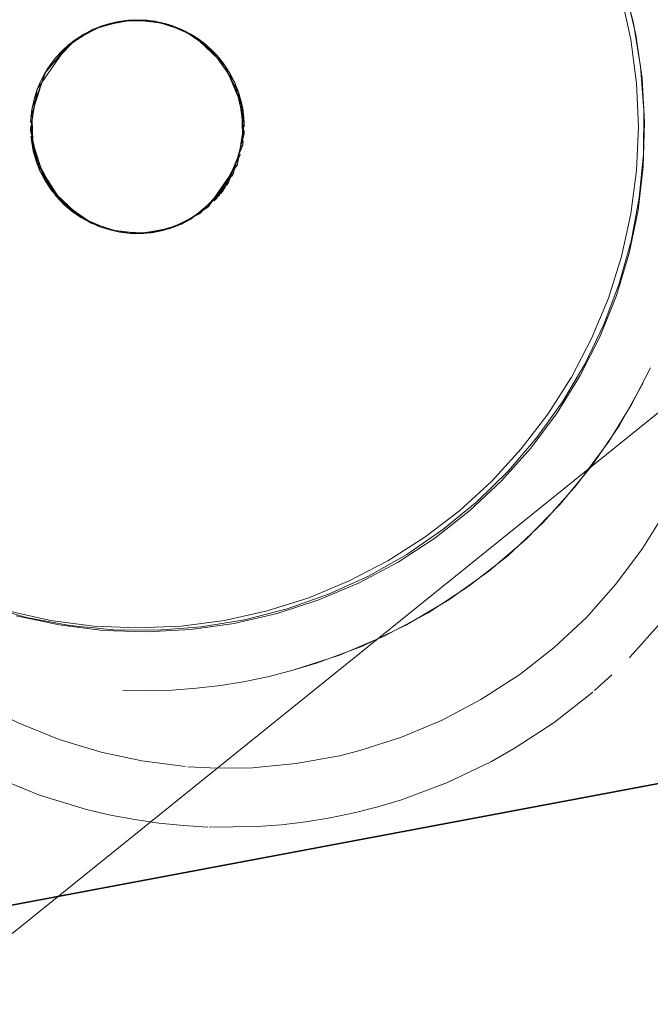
# Model space of a CAD drawing. Extents: x 3503739 to 3504470, y 5375172 to 5375561.
# Tile 35 of 142: x 3504140.6135 to 3504140.7078, y 5375387.3115 to 5375387.4588. Entities that reach past the tile are written whole.
import ezdxf

# ---------------------------------------------------------------- set-up
doc = ezdxf.new("R2010")
doc.units = 0
doc.header["$MEASUREMENT"] = 0
for name, color, linetype in [('_4WP_STADT-DACH', 7, 'Continuous'), ('BHM_WA', 7, 'Continuous'), ('K_FLURSTUECKE', 7, 'Continuous')]:
    doc.layers.add(name, color=color, linetype=linetype)

msp = doc.modelspace()

# ---------------------------------------------------------------- linework, layer by layer
at = {"layer": '_4WP_STADT-DACH', "color": 1, "linetype": 'Continuous', "lineweight": 50}
msp.add_circle((3504140.62381, 5375387.43326), 0.2, dxfattribs=at)
at = {"layer": 'BHM_WA', "color": 254, "linetype": 'Continuous', "lineweight": 9}
for p, q in [((3504140.62431, 5375387.45728), (3504140.6256, 5375387.45781)), ((3504140.62439, 5375387.45731), (3504140.62484, 5375387.4575)), ((3504140.6256, 5375387.45781), (3504140.62693, 5375387.45823)), ((3504140.62578, 5375387.45787), (3504140.62633, 5375387.45804)), ((3504140.62693, 5375387.45823), (3504140.62829, 5375387.45853)), ((3504140.62721, 5375387.45829), (3504140.6278, 5375387.45843)), ((3504140.62829, 5375387.45853), (3504140.62967, 5375387.45872)), ((3504140.62867, 5375387.45858), (3504140.62929, 5375387.45866)), ((3504140.62967, 5375387.45872), (3504140.63107, 5375387.45878)), ((3504140.63017, 5375387.45874), (3504140.63078, 5375387.45876)), ((3504140.63107, 5375387.45878), (3504140.63246, 5375387.45872)), ((3504140.6317, 5375387.45875), (3504140.63227, 5375387.45872)), ((3504140.63246, 5375387.45872), (3504140.63385, 5375387.45853)), ((3504140.63327, 5375387.45861), (3504140.63375, 5375387.45855)), ((3504140.63385, 5375387.45853), (3504140.63521, 5375387.45823)), ((3504140.63521, 5375387.45823), (3504140.63654, 5375387.45781)), ((3504140.63654, 5375387.45781), (3504140.63783, 5375387.45728)), ((3504140.63663, 5375387.45777), (3504140.63708, 5375387.45759)), ((3504140.62189, 5375387.45588), (3504140.62307, 5375387.45663)), ((3504140.62307, 5375387.45663), (3504140.62431, 5375387.45728)), ((3504140.63783, 5375387.45728), (3504140.63907, 5375387.45663)), ((3504140.638, 5375387.45719), (3504140.63851, 5375387.45692)), ((3504140.63907, 5375387.45663), (3504140.64024, 5375387.45588)), ((3504140.63931, 5375387.45648), (3504140.63982, 5375387.45615)), ((3504140.61975, 5375387.45409), (3504140.62078, 5375387.45503)), ((3504140.62022, 5375387.45451), (3504140.62065, 5375387.4549)), ((3504140.62078, 5375387.45503), (3504140.62189, 5375387.45588)), ((3504140.62143, 5375387.45553), (3504140.62182, 5375387.45583)), ((3504140.64024, 5375387.45588), (3504140.64135, 5375387.45503)), ((3504140.64055, 5375387.45565), (3504140.64104, 5375387.45527)), ((3504140.64135, 5375387.45503), (3504140.64238, 5375387.45409)), ((3504140.64172, 5375387.4547), (3504140.64217, 5375387.45428)), ((3504140.61796, 5375387.45195), (3504140.61881, 5375387.45306)), ((3504140.61881, 5375387.45306), (3504140.61975, 5375387.45409)), ((3504140.61915, 5375387.45343), (3504140.61956, 5375387.45388)), ((3504140.64238, 5375387.45409), (3504140.64333, 5375387.45306)), ((3504140.64281, 5375387.45363), (3504140.6432, 5375387.4532)), ((3504140.64333, 5375387.45306), (3504140.64417, 5375387.45195)), ((3504140.61721, 5375387.45078), (3504140.61796, 5375387.45195)), ((3504140.61736, 5375387.45102), (3504140.61769, 5375387.45153)), ((3504140.6182, 5375387.45226), (3504140.61858, 5375387.45275)), ((3504140.64382, 5375387.45241), (3504140.64412, 5375387.45203)), ((3504140.64417, 5375387.45195), (3504140.64492, 5375387.45078)), ((3504140.61657, 5375387.44954), (3504140.61721, 5375387.45078)), ((3504140.61665, 5375387.4497), (3504140.61692, 5375387.45022)), ((3504140.64492, 5375387.45078), (3504140.64557, 5375387.44954)), ((3504140.61603, 5375387.44825), (3504140.61657, 5375387.44954)), ((3504140.61607, 5375387.44833), (3504140.61625, 5375387.44878)), ((3504140.64557, 5375387.44954), (3504140.6461, 5375387.44825)), ((3504140.6456, 5375387.44945), (3504140.64579, 5375387.449)), ((3504140.61561, 5375387.44692), (3504140.61603, 5375387.44825)), ((3504140.6461, 5375387.44825), (3504140.64652, 5375387.44692)), ((3504140.64616, 5375387.44807), (3504140.64633, 5375387.44752)), ((3504140.61531, 5375387.44555), (3504140.61561, 5375387.44692)), ((3504140.64652, 5375387.44692), (3504140.64683, 5375387.44555)), ((3504140.64659, 5375387.44664), (3504140.64672, 5375387.44604)), ((3504140.61513, 5375387.44417), (3504140.61531, 5375387.44555)), ((3504140.61523, 5375387.44498), (3504140.6153, 5375387.44546)), ((3504140.64683, 5375387.44555), (3504140.64701, 5375387.44417)), ((3504140.64688, 5375387.44517), (3504140.64696, 5375387.44456)), ((3504140.64701, 5375387.44417), (3504140.64707, 5375387.44278)), ((3504140.61509, 5375387.4434), (3504140.61512, 5375387.44398)), ((3504140.64703, 5375387.44367), (3504140.64706, 5375387.44306)), ((3504140.70578, 5375387.43624), (3504140.70607, 5375387.44278)), ((3504140.61508, 5375387.44249), (3504140.61511, 5375387.44188)), ((3504140.64702, 5375387.44157), (3504140.64704, 5375387.44215)), ((3504140.61518, 5375387.441), (3504140.61526, 5375387.44038)), ((3504140.61521, 5375387.44069), (3504140.61549, 5375387.43914)), ((3504140.64684, 5375387.44009), (3504140.6469, 5375387.44057)), ((3504140.61542, 5375387.43951), (3504140.61555, 5375387.43891)), ((3504140.61549, 5375387.43914), (3504140.61592, 5375387.43763)), ((3504140.6158, 5375387.43804), (3504140.61598, 5375387.43748)), ((3504140.61592, 5375387.43763), (3504140.61649, 5375387.43617)), ((3504140.64588, 5375387.43677), (3504140.64607, 5375387.43722)), ((3504140.61634, 5375387.43655), (3504140.61653, 5375387.4361)), ((3504140.61649, 5375387.43617), (3504140.61721, 5375387.43478)), ((3504140.64521, 5375387.43533), (3504140.64548, 5375387.43585)), ((3504140.70493, 5375387.42975), (3504140.70578, 5375387.43624)), ((3504140.61721, 5375387.43478), (3504140.61806, 5375387.43346)), ((3504140.64444, 5375387.43402), (3504140.64477, 5375387.43453)), ((3504140.61802, 5375387.43352), (3504140.61832, 5375387.43314)), ((3504140.61806, 5375387.43346), (3504140.61904, 5375387.43223)), ((3504140.64356, 5375387.4328), (3504140.64394, 5375387.43329)), ((3504140.61894, 5375387.43235), (3504140.61933, 5375387.43192)), ((3504140.61904, 5375387.43223), (3504140.62013, 5375387.4311)), ((3504140.61997, 5375387.43127), (3504140.62042, 5375387.43086)), ((3504140.62013, 5375387.4311), (3504140.62133, 5375387.43008)), ((3504140.64149, 5375387.43065), (3504140.64192, 5375387.43104)), ((3504140.64257, 5375387.43167), (3504140.64299, 5375387.43212)), ((3504140.62109, 5375387.43028), (3504140.62158, 5375387.42991)), ((3504140.62133, 5375387.43008), (3504140.62262, 5375387.42919)), ((3504140.64032, 5375387.42973), (3504140.64071, 5375387.43002)), ((3504140.70351, 5375387.42336), (3504140.70493, 5375387.42975)), ((3504140.62231, 5375387.4294), (3504140.62283, 5375387.42907)), ((3504140.62262, 5375387.42919), (3504140.62399, 5375387.42843)), ((3504140.62363, 5375387.42863), (3504140.62414, 5375387.42836)), ((3504140.62399, 5375387.42843), (3504140.62543, 5375387.4278)), ((3504140.62506, 5375387.42796), (3504140.62551, 5375387.42778)), ((3504140.63621, 5375387.42762), (3504140.63767, 5375387.4282)), ((3504140.63729, 5375387.42805), (3504140.63774, 5375387.42824)), ((3504140.63767, 5375387.4282), (3504140.63907, 5375387.42892)), ((3504140.62543, 5375387.4278), (3504140.62693, 5375387.42732)), ((3504140.62693, 5375387.42732), (3504140.62846, 5375387.42699)), ((3504140.62838, 5375387.42701), (3504140.62887, 5375387.42694)), ((3504140.62846, 5375387.42699), (3504140.63002, 5375387.42681)), ((3504140.62986, 5375387.42683), (3504140.63044, 5375387.4268)), ((3504140.63002, 5375387.42681), (3504140.63159, 5375387.42678)), ((3504140.63135, 5375387.42679), (3504140.63196, 5375387.42682)), ((3504140.63159, 5375387.42678), (3504140.63316, 5375387.42691)), ((3504140.63285, 5375387.42689), (3504140.63346, 5375387.42697)), ((3504140.63316, 5375387.42691), (3504140.6347, 5375387.42719)), ((3504140.63433, 5375387.42713), (3504140.63493, 5375387.42726)), ((3504140.6347, 5375387.42719), (3504140.63621, 5375387.42762)), ((3504140.63581, 5375387.42751), (3504140.63636, 5375387.42768)), ((3504140.70155, 5375387.41712), (3504140.70351, 5375387.42336)), ((3504140.69904, 5375387.41108), (3504140.70155, 5375387.41712)), ((3504140.69602, 5375387.40528), (3504140.69904, 5375387.41108)), ((3504140.6925, 5375387.39976), (3504140.69602, 5375387.40528)), ((3504140.68852, 5375387.39457), (3504140.6925, 5375387.39976)), ((3504140.6841, 5375387.38974), (3504140.68852, 5375387.39457)), ((3504140.67928, 5375387.38532), (3504140.6841, 5375387.38974)), ((3504140.67409, 5375387.38134), (3504140.67928, 5375387.38532)), ((3504140.66857, 5375387.37782), (3504140.67409, 5375387.38134)), ((3504140.66276, 5375387.3748), (3504140.66857, 5375387.37782)), ((3504140.65672, 5375387.3723), (3504140.66276, 5375387.3748)), ((3504140.65048, 5375387.37033), (3504140.65672, 5375387.3723)), ((3504140.61166, 5375387.37033), (3504140.61804, 5375387.36891)), ((3504140.64409, 5375387.36891), (3504140.65048, 5375387.37033)), ((3504140.61804, 5375387.36891), (3504140.62453, 5375387.36806)), ((3504140.62453, 5375387.36806), (3504140.63107, 5375387.36778)), ((3504140.63107, 5375387.36778), (3504140.6376, 5375387.36806)), ((3504140.6376, 5375387.36806), (3504140.64409, 5375387.36891)), ((3504140.7047, 5375387.36332), (3504140.70482, 5375387.36347)), ((3504140.69949, 5375387.35842), (3504140.70208, 5375387.36074)), ((3504140.66132, 5375387.34866), (3504140.66434, 5375387.34943))]:
    msp.add_line(p, q, dxfattribs=at)
at = {"layer": 'BHM_WA', "color": 252, "linetype": 'Continuous', "lineweight": 9}
msp.add_polyline3d([(3504133.9712, 5375386.79941, 0), (3504140.26371, 5375387.04114, 0), (3504140.51543, 5375386.80059, 0), (3504136.84791, 5375384.05021, 0), (3504141.91526, 5375387.11373, 0), (3504149.14752, 5375389.15974, 0), (3504149.2157, 5375393.07307, 0), (3504140.95136, 5375392.42416, 0), (3504140.87448, 5375387.53331, 0), (3504140.95136, 5375392.42416, 0), (3504133.9712, 5375386.79941, 0), (3504140.26371, 5375387.04114, 0), (3504140.87448, 5375387.53331, 0), (3504141.45151, 5375387.48494, 0), (3504149.2157, 5375393.07307, 0), (3504140.95136, 5375392.42416, 0), (3504140.94582, 5375392.42962, 0), (3504133.96051, 5375386.80072, 0)], dxfattribs=at)
at = {"layer": 'BHM_WA', "color": 254, "linetype": 'Continuous', "lineweight": 9}
for points in [[(3504140.60815, 5375387.37112, 0), (3504140.61448, 5375387.36935, 0), (3504140.62094, 5375387.36814, 0), (3504140.62748, 5375387.3675, 0), (3504140.63406, 5375387.36743, 0), (3504140.64061, 5375387.36794, 0), (3504140.64709, 5375387.36901, 0), (3504140.65346, 5375387.37064, 0), (3504140.65966, 5375387.37283, 0), (3504140.66565, 5375387.37554, 0), (3504140.67137, 5375387.37877, 0), (3504140.6768, 5375387.38248, 0), (3504140.68188, 5375387.38666, 0), (3504140.68658, 5375387.39126, 0), (3504140.69085, 5375387.39625, 0), (3504140.69468, 5375387.40159, 0), (3504140.69802, 5375387.40725, 0), (3504140.70087, 5375387.41318, 0), (3504140.70318, 5375387.41933, 0), (3504140.70495, 5375387.42566, 0), (3504140.70615, 5375387.43212, 0), (3504140.7068, 5375387.43867, 0), (3504140.70687, 5375387.44524, 0), (3504140.70636, 5375387.45179, 0), (3504140.70529, 5375387.45828, 0), (3504140.70365, 5375387.46465, 0)], [(3504140.60815, 5375387.37112, 0), (3504140.61448, 5375387.36935, 0), (3504140.62094, 5375387.36814, 0), (3504140.62748, 5375387.3675, 0), (3504140.63406, 5375387.36743, 0), (3504140.64061, 5375387.36794, 0), (3504140.64709, 5375387.36901, 0), (3504140.65346, 5375387.37064, 0), (3504140.65966, 5375387.37283, 0), (3504140.66565, 5375387.37554, 0), (3504140.67137, 5375387.37877, 0), (3504140.6768, 5375387.38248, 0), (3504140.68188, 5375387.38666, 0), (3504140.68658, 5375387.39126, 0), (3504140.69085, 5375387.39625, 0), (3504140.69468, 5375387.40159, 0), (3504140.69802, 5375387.40725, 0), (3504140.70087, 5375387.41318, 0), (3504140.70318, 5375387.41933, 0), (3504140.70495, 5375387.42566, 0), (3504140.70615, 5375387.43212, 0), (3504140.7068, 5375387.43867, 0), (3504140.70687, 5375387.44524, 0), (3504140.70636, 5375387.45179, 0), (3504140.70529, 5375387.45828, 0), (3504140.70365, 5375387.46465, 0)], [(3504140.61166, 5375387.37033, 0), (3504140.61804, 5375387.36891, 0), (3504140.62453, 5375387.36806, 0), (3504140.63107, 5375387.36778, 0), (3504140.6376, 5375387.36806, 0), (3504140.64409, 5375387.36891, 0), (3504140.65048, 5375387.37033, 0), (3504140.65672, 5375387.3723, 0), (3504140.66276, 5375387.3748, 0), (3504140.66857, 5375387.37782, 0), (3504140.67409, 5375387.38134, 0), (3504140.67928, 5375387.38532, 0), (3504140.6841, 5375387.38974, 0), (3504140.68852, 5375387.39457, 0), (3504140.6925, 5375387.39976, 0), (3504140.69602, 5375387.40528, 0), (3504140.69904, 5375387.41108, 0), (3504140.70155, 5375387.41712, 0), (3504140.70351, 5375387.42336, 0), (3504140.70493, 5375387.42975, 0), (3504140.70578, 5375387.43624, 0), (3504140.70607, 5375387.44278, 0), (3504140.70578, 5375387.44931, 0), (3504140.70607, 5375387.44278, 0), (3504140.70578, 5375387.44931, 0), (3504140.70493, 5375387.4558, 0), (3504140.70351, 5375387.46219, 0)], [(3504140.61166, 5375387.37033, 0), (3504140.61804, 5375387.36891, 0), (3504140.62453, 5375387.36806, 0), (3504140.63107, 5375387.36778, 0), (3504140.6376, 5375387.36806, 0), (3504140.64409, 5375387.36891, 0), (3504140.65048, 5375387.37033, 0), (3504140.65672, 5375387.3723, 0), (3504140.66276, 5375387.3748, 0), (3504140.66857, 5375387.37782, 0), (3504140.67409, 5375387.38134, 0), (3504140.67928, 5375387.38532, 0), (3504140.6841, 5375387.38974, 0), (3504140.68852, 5375387.39457, 0), (3504140.6925, 5375387.39976, 0), (3504140.69602, 5375387.40528, 0), (3504140.69904, 5375387.41108, 0), (3504140.70155, 5375387.41712, 0), (3504140.70351, 5375387.42336, 0), (3504140.70493, 5375387.42975, 0), (3504140.70578, 5375387.43624, 0), (3504140.70607, 5375387.44278, 0), (3504140.70578, 5375387.44931, 0), (3504140.70493, 5375387.4558, 0), (3504140.70351, 5375387.46219, 0)], [(3504140.61166, 5375387.37033, 0), (3504140.61804, 5375387.36891, 0), (3504140.62453, 5375387.36806, 0), (3504140.63107, 5375387.36778, 0), (3504140.6376, 5375387.36806, 0), (3504140.64409, 5375387.36891, 0), (3504140.65048, 5375387.37033, 0), (3504140.65672, 5375387.3723, 0), (3504140.66276, 5375387.3748, 0), (3504140.66857, 5375387.37782, 0), (3504140.67409, 5375387.38134, 0), (3504140.67928, 5375387.38532, 0), (3504140.6841, 5375387.38974, 0), (3504140.68852, 5375387.39457, 0), (3504140.6925, 5375387.39976, 0), (3504140.69602, 5375387.40528, 0), (3504140.69904, 5375387.41108, 0), (3504140.70155, 5375387.41712, 0), (3504140.70351, 5375387.42336, 0), (3504140.70493, 5375387.42975, 0), (3504140.70578, 5375387.43624, 0), (3504140.70607, 5375387.44278, 0), (3504140.70578, 5375387.44931, 0), (3504140.70493, 5375387.4558, 0), (3504140.70351, 5375387.46219, 0)], [(3504140.61293, 5375387.36959, 0), (3504140.61613, 5375387.36883, 0), (3504140.61937, 5375387.36822, 0), (3504140.62263, 5375387.36774, 0), (3504140.6259, 5375387.36741, 0), (3504140.62919, 5375387.36723, 0), (3504140.63248, 5375387.36719, 0), (3504140.63577, 5375387.36729, 0), (3504140.63905, 5375387.36753, 0), (3504140.64232, 5375387.36792, 0), (3504140.64556, 5375387.36845, 0), (3504140.64878, 5375387.36912, 0), (3504140.65197, 5375387.36993, 0), (3504140.65512, 5375387.37088, 0), (3504140.65822, 5375387.37197, 0), (3504140.66127, 5375387.37319, 0), (3504140.66427, 5375387.37454, 0), (3504140.6672, 5375387.37603, 0), (3504140.67007, 5375387.37764, 0), (3504140.67286, 5375387.37937, 0), (3504140.67557, 5375387.38123, 0), (3504140.6782, 5375387.3832, 0), (3504140.68075, 5375387.38529, 0), (3504140.68319, 5375387.38748, 0), (3504140.68554, 5375387.38979, 0), (3504140.68779, 5375387.39219, 0), (3504140.68993, 5375387.39468, 0), (3504140.69196, 5375387.39727, 0), (3504140.69387, 5375387.39995, 0), (3504140.69567, 5375387.4027, 0), (3504140.69734, 5375387.40554, 0), (3504140.69888, 5375387.40844, 0), (3504140.7003, 5375387.41141, 0), (3504140.70159, 5375387.41444, 0), (3504140.70275, 5375387.41752, 0), (3504140.70377, 5375387.42065, 0), (3504140.70465, 5375387.42383, 0), (3504140.706, 5375387.43027, 0), (3504140.70677, 5375387.43682, 0), (3504140.70698, 5375387.4434, 0), (3504140.70661, 5375387.44999, 0), (3504140.70568, 5375387.45652, 0), (3504140.70417, 5375387.46294, 0)], [(3504140.70351, 5375387.46219, 0), (3504140.70493, 5375387.4558, 0), (3504140.70578, 5375387.44931, 0), (3504140.70493, 5375387.4558, 0), (3504140.70351, 5375387.46219, 0)], [(3504140.70535, 5375387.45793, 0), (3504140.70529, 5375387.45828, 0), (3504140.70501, 5375387.45934, 0)], [(3504140.61507, 5375387.44278, 0), (3504140.61513, 5375387.44138, 0), (3504140.61531, 5375387.44, 0), (3504140.61561, 5375387.43864, 0), (3504140.61603, 5375387.4373, 0), (3504140.61657, 5375387.43601, 0), (3504140.61721, 5375387.43478, 0), (3504140.61796, 5375387.4336, 0), (3504140.61881, 5375387.43249, 0), (3504140.61975, 5375387.43146, 0), (3504140.62078, 5375387.43052, 0), (3504140.62189, 5375387.42967, 0), (3504140.62307, 5375387.42892, 0), (3504140.62431, 5375387.42828, 0), (3504140.6256, 5375387.42774, 0), (3504140.62693, 5375387.42732, 0), (3504140.62829, 5375387.42702, 0), (3504140.62967, 5375387.42684, 0), (3504140.63107, 5375387.42678, 0), (3504140.63246, 5375387.42684, 0), (3504140.63385, 5375387.42702, 0), (3504140.63521, 5375387.42732, 0), (3504140.63654, 5375387.42774, 0), (3504140.63783, 5375387.42828, 0), (3504140.63907, 5375387.42892, 0), (3504140.64024, 5375387.42967, 0), (3504140.64135, 5375387.43052, 0), (3504140.64238, 5375387.43146, 0), (3504140.64333, 5375387.43249, 0), (3504140.64417, 5375387.4336, 0), (3504140.64492, 5375387.43478, 0), (3504140.64557, 5375387.43601, 0), (3504140.6461, 5375387.4373, 0), (3504140.64652, 5375387.43864, 0), (3504140.64683, 5375387.44, 0), (3504140.64701, 5375387.44138, 0), (3504140.64707, 5375387.44278, 0), (3504140.64701, 5375387.44417, 0), (3504140.64683, 5375387.44555, 0), (3504140.64652, 5375387.44692, 0), (3504140.6461, 5375387.44825, 0), (3504140.64557, 5375387.44954, 0), (3504140.64492, 5375387.45078, 0), (3504140.64417, 5375387.45195, 0), (3504140.64333, 5375387.45306, 0), (3504140.64238, 5375387.45409, 0), (3504140.64135, 5375387.45503, 0), (3504140.64024, 5375387.45588, 0), (3504140.63907, 5375387.45663, 0), (3504140.63783, 5375387.45728, 0), (3504140.63654, 5375387.45781, 0), (3504140.63521, 5375387.45823, 0), (3504140.63385, 5375387.45853, 0), (3504140.63246, 5375387.45872, 0), (3504140.63107, 5375387.45878, 0), (3504140.62967, 5375387.45872, 0), (3504140.62829, 5375387.45853, 0), (3504140.62693, 5375387.45823, 0), (3504140.6256, 5375387.45781, 0), (3504140.62431, 5375387.45728, 0), (3504140.62307, 5375387.45663, 0), (3504140.62189, 5375387.45588, 0), (3504140.62078, 5375387.45503, 0), (3504140.61975, 5375387.45409, 0), (3504140.61881, 5375387.45306, 0), (3504140.61796, 5375387.45195, 0), (3504140.61721, 5375387.45078, 0), (3504140.61657, 5375387.44954, 0), (3504140.61603, 5375387.44825, 0), (3504140.61561, 5375387.44692, 0), (3504140.61531, 5375387.44555, 0), (3504140.61513, 5375387.44417, 0), (3504140.61507, 5375387.44278, 0), (3504140.61513, 5375387.44417, 0), (3504140.61531, 5375387.44555, 0), (3504140.61561, 5375387.44692, 0), (3504140.61603, 5375387.44825, 0), (3504140.61657, 5375387.44954, 0), (3504140.61721, 5375387.45078, 0), (3504140.61796, 5375387.45195, 0), (3504140.61881, 5375387.45306, 0), (3504140.61975, 5375387.45409, 0), (3504140.62078, 5375387.45503, 0), (3504140.62189, 5375387.45588, 0), (3504140.62307, 5375387.45663, 0), (3504140.62431, 5375387.45728, 0), (3504140.6256, 5375387.45781, 0), (3504140.62693, 5375387.45823, 0), (3504140.62829, 5375387.45853, 0), (3504140.62967, 5375387.45872, 0), (3504140.63107, 5375387.45878, 0), (3504140.63246, 5375387.45872, 0), (3504140.63385, 5375387.45853, 0), (3504140.63521, 5375387.45823, 0), (3504140.63654, 5375387.45781, 0), (3504140.63783, 5375387.45728, 0), (3504140.63907, 5375387.45663, 0), (3504140.64024, 5375387.45588, 0), (3504140.64135, 5375387.45503, 0), (3504140.64238, 5375387.45409, 0), (3504140.64333, 5375387.45306, 0), (3504140.64417, 5375387.45195, 0), (3504140.64492, 5375387.45078, 0), (3504140.64557, 5375387.44954, 0), (3504140.6461, 5375387.44825, 0), (3504140.64652, 5375387.44692, 0), (3504140.64683, 5375387.44555, 0), (3504140.64701, 5375387.44417, 0), (3504140.64707, 5375387.44278, 0), (3504140.64701, 5375387.44138, 0), (3504140.64683, 5375387.44, 0), (3504140.64652, 5375387.43864, 0), (3504140.6461, 5375387.4373, 0), (3504140.64557, 5375387.43601, 0), (3504140.64492, 5375387.43478, 0), (3504140.64417, 5375387.4336, 0), (3504140.64333, 5375387.43249, 0), (3504140.64238, 5375387.43146, 0), (3504140.64135, 5375387.43052, 0), (3504140.64024, 5375387.42967, 0), (3504140.63907, 5375387.42892, 0), (3504140.63783, 5375387.42828, 0), (3504140.63654, 5375387.42774, 0), (3504140.63521, 5375387.42732, 0), (3504140.63385, 5375387.42702, 0), (3504140.63246, 5375387.42684, 0), (3504140.63107, 5375387.42678, 0), (3504140.62967, 5375387.42684, 0), (3504140.62829, 5375387.42702, 0), (3504140.62693, 5375387.42732, 0), (3504140.6256, 5375387.42774, 0), (3504140.62431, 5375387.42828, 0), (3504140.62307, 5375387.42892, 0), (3504140.62189, 5375387.42967, 0), (3504140.62078, 5375387.43052, 0), (3504140.61975, 5375387.43146, 0), (3504140.61881, 5375387.43249, 0), (3504140.61796, 5375387.4336, 0), (3504140.61721, 5375387.43478, 0), (3504140.61657, 5375387.43601, 0), (3504140.61603, 5375387.4373, 0), (3504140.61561, 5375387.43864, 0), (3504140.61531, 5375387.44, 0), (3504140.61513, 5375387.44138, 0), (3504140.61507, 5375387.44278, 0), (3504140.61513, 5375387.44138, 0), (3504140.61531, 5375387.44, 0), (3504140.61561, 5375387.43864, 0), (3504140.61603, 5375387.4373, 0), (3504140.61657, 5375387.43601, 0), (3504140.61721, 5375387.43478, 0), (3504140.61796, 5375387.4336, 0), (3504140.61881, 5375387.43249, 0), (3504140.61975, 5375387.43146, 0), (3504140.62078, 5375387.43052, 0), (3504140.62189, 5375387.42967, 0), (3504140.62307, 5375387.42892, 0), (3504140.62431, 5375387.42828, 0), (3504140.6256, 5375387.42774, 0), (3504140.62693, 5375387.42732, 0), (3504140.62829, 5375387.42702, 0), (3504140.62967, 5375387.42684, 0), (3504140.63107, 5375387.42678, 0), (3504140.63246, 5375387.42684, 0), (3504140.63385, 5375387.42702, 0), (3504140.63521, 5375387.42732, 0), (3504140.63654, 5375387.42774, 0), (3504140.63783, 5375387.42828, 0), (3504140.63907, 5375387.42892, 0), (3504140.64024, 5375387.42967, 0), (3504140.64135, 5375387.43052, 0), (3504140.64238, 5375387.43146, 0), (3504140.64333, 5375387.43249, 0), (3504140.64417, 5375387.4336, 0), (3504140.64492, 5375387.43478, 0), (3504140.64557, 5375387.43601, 0), (3504140.6461, 5375387.4373, 0), (3504140.64652, 5375387.43864, 0), (3504140.64683, 5375387.44, 0), (3504140.64701, 5375387.44138, 0), (3504140.64707, 5375387.44278, 0), (3504140.64701, 5375387.44138, 0), (3504140.64707, 5375387.44278, 0), (3504140.64701, 5375387.44417, 0), (3504140.64683, 5375387.44555, 0), (3504140.64652, 5375387.44692, 0), (3504140.6461, 5375387.44825, 0), (3504140.64557, 5375387.44954, 0), (3504140.64492, 5375387.45078, 0), (3504140.64417, 5375387.45195, 0), (3504140.64333, 5375387.45306, 0), (3504140.64238, 5375387.45409, 0), (3504140.64135, 5375387.45503, 0), (3504140.64024, 5375387.45588, 0), (3504140.63907, 5375387.45663, 0), (3504140.63783, 5375387.45728, 0), (3504140.63654, 5375387.45781, 0), (3504140.63521, 5375387.45823, 0), (3504140.63385, 5375387.45853, 0), (3504140.63246, 5375387.45872, 0), (3504140.63107, 5375387.45878, 0), (3504140.62967, 5375387.45872, 0), (3504140.62829, 5375387.45853, 0), (3504140.62693, 5375387.45823, 0), (3504140.6256, 5375387.45781, 0), (3504140.62431, 5375387.45728, 0), (3504140.62307, 5375387.45663, 0), (3504140.62189, 5375387.45588, 0), (3504140.62078, 5375387.45503, 0), (3504140.61975, 5375387.45409, 0), (3504140.61881, 5375387.45306, 0), (3504140.61796, 5375387.45195, 0), (3504140.61721, 5375387.45078, 0), (3504140.61657, 5375387.44954, 0), (3504140.61603, 5375387.44825, 0), (3504140.61561, 5375387.44692, 0), (3504140.61531, 5375387.44555, 0), (3504140.61513, 5375387.44417, 0), (3504140.61507, 5375387.44278, 0), (3504140.61513, 5375387.44138, 0), (3504140.61531, 5375387.44, 0), (3504140.61561, 5375387.43864, 0), (3504140.61603, 5375387.4373, 0), (3504140.61657, 5375387.43601, 0), (3504140.61721, 5375387.43478, 0), (3504140.61796, 5375387.4336, 0), (3504140.61881, 5375387.43249, 0), (3504140.61975, 5375387.43146, 0), (3504140.62078, 5375387.43052, 0), (3504140.62189, 5375387.42967, 0), (3504140.62307, 5375387.42892, 0), (3504140.62431, 5375387.42828, 0), (3504140.6256, 5375387.42774, 0), (3504140.62693, 5375387.42732, 0), (3504140.62829, 5375387.42702, 0), (3504140.62967, 5375387.42684, 0), (3504140.63107, 5375387.42678, 0), (3504140.63246, 5375387.42684, 0), (3504140.63385, 5375387.42702, 0), (3504140.63521, 5375387.42732, 0), (3504140.63654, 5375387.42774, 0), (3504140.63783, 5375387.42828, 0), (3504140.63907, 5375387.42892, 0), (3504140.64024, 5375387.42967, 0), (3504140.64135, 5375387.43052, 0), (3504140.64238, 5375387.43146, 0), (3504140.64333, 5375387.43249, 0), (3504140.64417, 5375387.4336, 0), (3504140.64492, 5375387.43478, 0), (3504140.64557, 5375387.43601, 0), (3504140.6461, 5375387.4373, 0), (3504140.64652, 5375387.43864, 0), (3504140.64683, 5375387.44, 0), (3504140.64701, 5375387.44138, 0), (3504140.64683, 5375387.44, 0), (3504140.64652, 5375387.43864, 0), (3504140.6461, 5375387.4373, 0), (3504140.64557, 5375387.43601, 0), (3504140.64492, 5375387.43478, 0), (3504140.64417, 5375387.4336, 0), (3504140.64333, 5375387.43249, 0), (3504140.64238, 5375387.43146, 0), (3504140.64135, 5375387.43052, 0), (3504140.64024, 5375387.42967, 0), (3504140.63907, 5375387.42892, 0), (3504140.63783, 5375387.42828, 0), (3504140.63654, 5375387.42774, 0), (3504140.63521, 5375387.42732, 0), (3504140.63385, 5375387.42702, 0), (3504140.63246, 5375387.42684, 0), (3504140.63107, 5375387.42678, 0), (3504140.62967, 5375387.42684, 0), (3504140.62829, 5375387.42702, 0), (3504140.62693, 5375387.42732, 0), (3504140.6256, 5375387.42774, 0), (3504140.62431, 5375387.42828, 0), (3504140.62307, 5375387.42892, 0), (3504140.62189, 5375387.42967, 0), (3504140.62078, 5375387.43052, 0), (3504140.61975, 5375387.43146, 0), (3504140.61881, 5375387.43249, 0), (3504140.61796, 5375387.4336, 0), (3504140.61721, 5375387.43478, 0), (3504140.61657, 5375387.43601, 0), (3504140.61603, 5375387.4373, 0), (3504140.61561, 5375387.43864, 0), (3504140.61531, 5375387.44, 0), (3504140.61513, 5375387.44138, 0), (3504140.61507, 5375387.44278, 0), (3504140.61513, 5375387.44417, 0), (3504140.61507, 5375387.44278, 0)], [(3504140.61508, 5375387.44225, 0), (3504140.61521, 5375387.44069, 0), (3504140.61549, 5375387.43914, 0), (3504140.61592, 5375387.43763, 0), (3504140.61649, 5375387.43617, 0), (3504140.61721, 5375387.43478, 0), (3504140.61806, 5375387.43346, 0), (3504140.61904, 5375387.43223, 0), (3504140.62013, 5375387.4311, 0), (3504140.62133, 5375387.43008, 0), (3504140.62262, 5375387.42919, 0), (3504140.62399, 5375387.42843, 0), (3504140.62543, 5375387.4278, 0), (3504140.62693, 5375387.42732, 0), (3504140.62846, 5375387.42699, 0), (3504140.63002, 5375387.42681, 0), (3504140.63159, 5375387.42678, 0), (3504140.63316, 5375387.42691, 0), (3504140.6347, 5375387.42719, 0), (3504140.63621, 5375387.42762, 0), (3504140.63767, 5375387.4282, 0), (3504140.63907, 5375387.42892, 0), (3504140.64039, 5375387.42977, 0), (3504140.64162, 5375387.43075, 0), (3504140.64275, 5375387.43184, 0), (3504140.64376, 5375387.43304, 0), (3504140.64465, 5375387.43433, 0), (3504140.64542, 5375387.4357, 0), (3504140.64604, 5375387.43714, 0), (3504140.64652, 5375387.43864, 0), (3504140.64685, 5375387.44017, 0), (3504140.64703, 5375387.44173, 0), (3504140.64706, 5375387.4433, 0), (3504140.64693, 5375387.44486, 0), (3504140.64665, 5375387.44641, 0), (3504140.64622, 5375387.44792, 0), (3504140.64564, 5375387.44938, 0), (3504140.64492, 5375387.45078, 0), (3504140.64407, 5375387.4521, 0), (3504140.6431, 5375387.45332, 0), (3504140.642, 5375387.45445, 0), (3504140.64081, 5375387.45547, 0), (3504140.63952, 5375387.45636, 0), (3504140.63814, 5375387.45713, 0), (3504140.6367, 5375387.45775, 0), (3504140.63521, 5375387.45823, 0), (3504140.63367, 5375387.45856, 0), (3504140.63211, 5375387.45874, 0), (3504140.63054, 5375387.45877, 0), (3504140.62898, 5375387.45864, 0), (3504140.62744, 5375387.45836, 0), (3504140.62592, 5375387.45793, 0), (3504140.62446, 5375387.45735, 0), (3504140.62307, 5375387.45663, 0), (3504140.62175, 5375387.45578, 0), (3504140.62052, 5375387.4548, 0), (3504140.61939, 5375387.45371, 0), (3504140.61837, 5375387.45252, 0), (3504140.61748, 5375387.45123, 0), (3504140.61672, 5375387.44985, 0), (3504140.61609, 5375387.44841, 0), (3504140.61561, 5375387.44692, 0), (3504140.61528, 5375387.44538, 0), (3504140.6151, 5375387.44382, 0), (3504140.61508, 5375387.44225, 0), (3504140.61521, 5375387.44069, 0), (3504140.61549, 5375387.43914, 0), (3504140.61592, 5375387.43763, 0), (3504140.61649, 5375387.43617, 0), (3504140.61721, 5375387.43478, 0), (3504140.61806, 5375387.43346, 0), (3504140.61904, 5375387.43223, 0), (3504140.62013, 5375387.4311, 0), (3504140.62133, 5375387.43008, 0), (3504140.62262, 5375387.42919, 0), (3504140.62399, 5375387.42843, 0), (3504140.62543, 5375387.4278, 0), (3504140.62693, 5375387.42732, 0), (3504140.62846, 5375387.42699, 0), (3504140.63002, 5375387.42681, 0), (3504140.63159, 5375387.42678, 0), (3504140.63316, 5375387.42691, 0), (3504140.6347, 5375387.42719, 0), (3504140.63621, 5375387.42762, 0), (3504140.63767, 5375387.4282, 0), (3504140.63907, 5375387.42892, 0), (3504140.64039, 5375387.42977, 0), (3504140.64162, 5375387.43075, 0), (3504140.64275, 5375387.43184, 0), (3504140.64376, 5375387.43304, 0), (3504140.64465, 5375387.43433, 0), (3504140.64542, 5375387.4357, 0), (3504140.64604, 5375387.43714, 0), (3504140.64652, 5375387.43864, 0), (3504140.64685, 5375387.44017, 0), (3504140.64703, 5375387.44173, 0), (3504140.64706, 5375387.4433, 0), (3504140.64693, 5375387.44486, 0), (3504140.64665, 5375387.44641, 0), (3504140.64622, 5375387.44792, 0), (3504140.64564, 5375387.44938, 0), (3504140.64492, 5375387.45078, 0), (3504140.64407, 5375387.4521, 0), (3504140.6431, 5375387.45332, 0), (3504140.642, 5375387.45445, 0), (3504140.64081, 5375387.45547, 0), (3504140.63952, 5375387.45636, 0), (3504140.63814, 5375387.45713, 0), (3504140.6367, 5375387.45775, 0), (3504140.63521, 5375387.45823, 0), (3504140.63367, 5375387.45856, 0), (3504140.63211, 5375387.45874, 0), (3504140.63054, 5375387.45877, 0), (3504140.62898, 5375387.45864, 0), (3504140.62744, 5375387.45836, 0), (3504140.62592, 5375387.45793, 0), (3504140.62446, 5375387.45735, 0), (3504140.62307, 5375387.45663, 0), (3504140.62175, 5375387.45578, 0), (3504140.62052, 5375387.4548, 0), (3504140.61939, 5375387.45371, 0), (3504140.61837, 5375387.45252, 0), (3504140.61748, 5375387.45123, 0), (3504140.61672, 5375387.44985, 0), (3504140.61609, 5375387.44841, 0), (3504140.61561, 5375387.44692, 0), (3504140.61528, 5375387.44538, 0), (3504140.6151, 5375387.44382, 0), (3504140.61508, 5375387.44225, 0), (3504140.6151, 5375387.44382, 0), (3504140.61528, 5375387.44538, 0), (3504140.61561, 5375387.44692, 0), (3504140.61609, 5375387.44841, 0), (3504140.61672, 5375387.44985, 0), (3504140.61748, 5375387.45123, 0), (3504140.61837, 5375387.45252, 0), (3504140.61939, 5375387.45371, 0), (3504140.62052, 5375387.4548, 0), (3504140.62175, 5375387.45578, 0), (3504140.62307, 5375387.45663, 0), (3504140.62446, 5375387.45735, 0), (3504140.62592, 5375387.45793, 0), (3504140.62744, 5375387.45836, 0), (3504140.62898, 5375387.45864, 0), (3504140.63054, 5375387.45877, 0), (3504140.63211, 5375387.45874, 0), (3504140.63367, 5375387.45856, 0), (3504140.63521, 5375387.45823, 0), (3504140.6367, 5375387.45775, 0), (3504140.63814, 5375387.45713, 0), (3504140.63952, 5375387.45636, 0), (3504140.64081, 5375387.45547, 0), (3504140.642, 5375387.45445, 0), (3504140.6431, 5375387.45332, 0), (3504140.64407, 5375387.4521, 0), (3504140.64492, 5375387.45078, 0), (3504140.64564, 5375387.44938, 0), (3504140.64622, 5375387.44792, 0), (3504140.64665, 5375387.44641, 0), (3504140.64693, 5375387.44486, 0), (3504140.64706, 5375387.4433, 0), (3504140.64703, 5375387.44173, 0), (3504140.64685, 5375387.44017, 0), (3504140.64652, 5375387.43864, 0), (3504140.64604, 5375387.43714, 0), (3504140.64542, 5375387.4357, 0), (3504140.64465, 5375387.43433, 0), (3504140.64376, 5375387.43304, 0), (3504140.64275, 5375387.43184, 0), (3504140.64162, 5375387.43075, 0), (3504140.64039, 5375387.42977, 0), (3504140.63907, 5375387.42892, 0), (3504140.64039, 5375387.42977, 0), (3504140.63907, 5375387.42892, 0), (3504140.63767, 5375387.4282, 0), (3504140.63621, 5375387.42762, 0), (3504140.6347, 5375387.42719, 0), (3504140.63316, 5375387.42691, 0), (3504140.63159, 5375387.42678, 0), (3504140.63002, 5375387.42681, 0), (3504140.62846, 5375387.42699, 0), (3504140.62693, 5375387.42732, 0), (3504140.62543, 5375387.4278, 0), (3504140.62399, 5375387.42843, 0), (3504140.62262, 5375387.42919, 0), (3504140.62133, 5375387.43008, 0), (3504140.62013, 5375387.4311, 0), (3504140.61904, 5375387.43223, 0), (3504140.61806, 5375387.43346, 0), (3504140.61721, 5375387.43478, 0), (3504140.61649, 5375387.43617, 0), (3504140.61592, 5375387.43763, 0), (3504140.61549, 5375387.43914, 0), (3504140.61521, 5375387.44069, 0), (3504140.61508, 5375387.44225, 0), (3504140.6151, 5375387.44382, 0), (3504140.61528, 5375387.44538, 0), (3504140.61561, 5375387.44692, 0), (3504140.61609, 5375387.44841, 0), (3504140.61672, 5375387.44985, 0), (3504140.61748, 5375387.45123, 0), (3504140.61837, 5375387.45252, 0), (3504140.61939, 5375387.45371, 0), (3504140.62052, 5375387.4548, 0), (3504140.62175, 5375387.45578, 0), (3504140.62307, 5375387.45663, 0), (3504140.62446, 5375387.45735, 0), (3504140.62592, 5375387.45793, 0), (3504140.62744, 5375387.45836, 0), (3504140.62898, 5375387.45864, 0), (3504140.63054, 5375387.45877, 0), (3504140.63211, 5375387.45874, 0), (3504140.63367, 5375387.45856, 0), (3504140.63521, 5375387.45823, 0), (3504140.6367, 5375387.45775, 0), (3504140.63814, 5375387.45713, 0), (3504140.63952, 5375387.45636, 0), (3504140.64081, 5375387.45547, 0), (3504140.642, 5375387.45445, 0), (3504140.6431, 5375387.45332, 0), (3504140.64407, 5375387.4521, 0), (3504140.64492, 5375387.45078, 0), (3504140.64564, 5375387.44938, 0), (3504140.64622, 5375387.44792, 0), (3504140.64665, 5375387.44641, 0), (3504140.64693, 5375387.44486, 0), (3504140.64706, 5375387.4433, 0), (3504140.64703, 5375387.44173, 0), (3504140.64685, 5375387.44017, 0), (3504140.64652, 5375387.43864, 0), (3504140.64604, 5375387.43714, 0), (3504140.64542, 5375387.4357, 0), (3504140.64465, 5375387.43433, 0), (3504140.64376, 5375387.43304, 0), (3504140.64275, 5375387.43184, 0), (3504140.64162, 5375387.43075, 0), (3504140.64039, 5375387.42977, 0), (3504140.64162, 5375387.43075, 0), (3504140.64275, 5375387.43184, 0), (3504140.64376, 5375387.43304, 0), (3504140.64465, 5375387.43433, 0), (3504140.64542, 5375387.4357, 0), (3504140.64604, 5375387.43714, 0), (3504140.64652, 5375387.43864, 0), (3504140.64685, 5375387.44017, 0), (3504140.64703, 5375387.44173, 0), (3504140.64706, 5375387.4433, 0), (3504140.64693, 5375387.44486, 0), (3504140.64665, 5375387.44641, 0), (3504140.64622, 5375387.44792, 0), (3504140.64564, 5375387.44938, 0), (3504140.64492, 5375387.45078, 0), (3504140.64407, 5375387.4521, 0), (3504140.6431, 5375387.45332, 0), (3504140.642, 5375387.45445, 0), (3504140.64081, 5375387.45547, 0), (3504140.63952, 5375387.45636, 0), (3504140.63814, 5375387.45713, 0), (3504140.6367, 5375387.45775, 0), (3504140.63521, 5375387.45823, 0), (3504140.63367, 5375387.45856, 0), (3504140.63211, 5375387.45874, 0), (3504140.63054, 5375387.45877, 0), (3504140.62898, 5375387.45864, 0), (3504140.62744, 5375387.45836, 0), (3504140.62592, 5375387.45793, 0), (3504140.62446, 5375387.45735, 0), (3504140.62307, 5375387.45663, 0), (3504140.62175, 5375387.45578, 0), (3504140.62052, 5375387.4548, 0), (3504140.61939, 5375387.45371, 0), (3504140.61837, 5375387.45252, 0), (3504140.61748, 5375387.45123, 0), (3504140.61672, 5375387.44985, 0), (3504140.61609, 5375387.44841, 0), (3504140.61561, 5375387.44692, 0), (3504140.61528, 5375387.44538, 0), (3504140.6151, 5375387.44382, 0), (3504140.61508, 5375387.44225, 0), (3504140.61521, 5375387.44069, 0), (3504140.61508, 5375387.44225, 0)], [(3504140.70631, 5375387.45208, 0), (3504140.70568, 5375387.45652, 0), (3504140.70535, 5375387.45793, 0)], [(3504140.61293, 5375387.36959, 0), (3504140.61445, 5375387.36923, 0), (3504140.61613, 5375387.36883, 0), (3504140.61937, 5375387.36822, 0), (3504140.62089, 5375387.368, 0), (3504140.62263, 5375387.36774, 0), (3504140.6259, 5375387.36741, 0), (3504140.6274, 5375387.36733, 0), (3504140.62919, 5375387.36723, 0), (3504140.63248, 5375387.36719, 0), (3504140.63394, 5375387.36723, 0), (3504140.63577, 5375387.36729, 0), (3504140.63905, 5375387.36753, 0), (3504140.64044, 5375387.3677, 0), (3504140.64232, 5375387.36792, 0), (3504140.64556, 5375387.36845, 0), (3504140.64686, 5375387.36872, 0), (3504140.64878, 5375387.36912, 0), (3504140.65197, 5375387.36993, 0), (3504140.65314, 5375387.37029, 0), (3504140.65512, 5375387.37088, 0), (3504140.65822, 5375387.37197, 0), (3504140.65923, 5375387.37237, 0), (3504140.66127, 5375387.37319, 0), (3504140.66427, 5375387.37454, 0), (3504140.66503, 5375387.37493, 0), (3504140.6672, 5375387.37603, 0), (3504140.67007, 5375387.37764, 0), (3504140.67042, 5375387.37786, 0), (3504140.67286, 5375387.37937, 0), (3504140.67557, 5375387.38123, 0), (3504140.67799, 5375387.38304, 0), (3504140.6782, 5375387.3832, 0), (3504140.68075, 5375387.38529, 0), (3504140.68267, 5375387.38702, 0), (3504140.68319, 5375387.38748, 0), (3504140.68554, 5375387.38979, 0), (3504140.68716, 5375387.39151, 0), (3504140.68779, 5375387.39219, 0), (3504140.68993, 5375387.39468, 0), (3504140.6913, 5375387.39643, 0), (3504140.69196, 5375387.39727, 0), (3504140.69387, 5375387.39995, 0), (3504140.69503, 5375387.40173, 0), (3504140.69567, 5375387.4027, 0), (3504140.69734, 5375387.40554, 0), (3504140.6983, 5375387.40735, 0), (3504140.69888, 5375387.40844, 0), (3504140.7003, 5375387.41141, 0), (3504140.70109, 5375387.41325, 0), (3504140.70159, 5375387.41444, 0), (3504140.70275, 5375387.41752, 0), (3504140.70335, 5375387.41938, 0), (3504140.70377, 5375387.42065, 0), (3504140.70465, 5375387.42383, 0), (3504140.70504, 5375387.42568, 0), (3504140.706, 5375387.43027, 0), (3504140.70622, 5375387.43213, 0), (3504140.70677, 5375387.43682, 0), (3504140.70683, 5375387.43867, 0), (3504140.70698, 5375387.4434, 0), (3504140.70688, 5375387.44524, 0), (3504140.70661, 5375387.44999, 0), (3504140.70637, 5375387.4517, 0)], [(3504140.70637, 5375387.4517, 0), (3504140.70636, 5375387.45179, 0), (3504140.70631, 5375387.45208, 0)], [(3504140.70784, 5375387.40671, 0), (3504140.70675, 5375387.40444, 0), (3504140.70568, 5375387.40243, 0), (3504140.70502, 5375387.40119, 0), (3504140.70355, 5375387.39871, 0), (3504140.70315, 5375387.39803, 0), (3504140.70161, 5375387.39566, 0), (3504140.70115, 5375387.39495, 0), (3504140.7, 5375387.39335, 0), (3504140.69901, 5375387.39196, 0), (3504140.69891, 5375387.39183, 0), (3504140.69674, 5375387.38907, 0), (3504140.69436, 5375387.38628, 0), (3504140.69185, 5375387.3836, 0), (3504140.68922, 5375387.38103, 0), (3504140.68649, 5375387.37858, 0), (3504140.68365, 5375387.37625, 0), (3504140.68071, 5375387.37405, 0), (3504140.67768, 5375387.37198, 0), (3504140.67456, 5375387.37004, 0), (3504140.67136, 5375387.36824, 0), (3504140.66809, 5375387.36658, 0), (3504140.66691, 5375387.36605, 0), (3504140.66474, 5375387.36507, 0), (3504140.66133, 5375387.3637, 0), (3504140.65787, 5375387.36249, 0), (3504140.65435, 5375387.36143, 0), (3504140.65279, 5375387.36103, 0), (3504140.65079, 5375387.36052, 0), (3504140.65038, 5375387.36043, 0), (3504140.6472, 5375387.35977, 0), (3504140.64715, 5375387.35976, 0), (3504140.64357, 5375387.35918, 0), (3504140.64324, 5375387.35914, 0), (3504140.63992, 5375387.35875, 0), (3504140.63879, 5375387.35866, 0), (3504140.63626, 5375387.35847, 0), (3504140.63391, 5375387.3584, 0), (3504140.63259, 5375387.35836, 0), (3504140.62891, 5375387.35841, 0), (3504140.63259, 5375387.35836, 0), (3504140.63626, 5375387.35847, 0), (3504140.63992, 5375387.35875, 0), (3504140.64357, 5375387.35918, 0), (3504140.6472, 5375387.35977, 0), (3504140.65079, 5375387.36052, 0), (3504140.65435, 5375387.36143, 0), (3504140.65787, 5375387.36249, 0), (3504140.66133, 5375387.3637, 0), (3504140.66474, 5375387.36507, 0), (3504140.66809, 5375387.36658, 0), (3504140.67136, 5375387.36824, 0), (3504140.67456, 5375387.37004, 0), (3504140.67768, 5375387.37198, 0), (3504140.68071, 5375387.37405, 0), (3504140.68365, 5375387.37625, 0), (3504140.68649, 5375387.37858, 0), (3504140.68922, 5375387.38103, 0), (3504140.69185, 5375387.3836, 0), (3504140.69436, 5375387.38628, 0), (3504140.69674, 5375387.38907, 0), (3504140.69901, 5375387.39196, 0), (3504140.70115, 5375387.39495, 0), (3504140.70315, 5375387.39803, 0), (3504140.70502, 5375387.40119, 0), (3504140.70675, 5375387.40444, 0), (3504140.70833, 5375387.40775, 0)], [(3504140.68247, 5375387.35705, 0), (3504140.68263, 5375387.35713, 0), (3504140.68278, 5375387.35722, 0), (3504140.68542, 5375387.35886, 0), (3504140.68557, 5375387.35895, 0), (3504140.68829, 5375387.36081, 0), (3504140.69078, 5375387.36267, 0), (3504140.69092, 5375387.36278, 0), (3504140.69346, 5375387.36486, 0), (3504140.69577, 5375387.36694, 0), (3504140.69591, 5375387.36706, 0), (3504140.69826, 5375387.36936, 0), (3504140.70038, 5375387.37163, 0), (3504140.7005, 5375387.37176, 0), (3504140.70264, 5375387.37426, 0), (3504140.70456, 5375387.37671, 0), (3504140.70467, 5375387.37685, 0), (3504140.70658, 5375387.37952, 0), (3504140.70828, 5375387.38213, 0), (3504140.70838, 5375387.38228, 0), (3504140.71005, 5375387.38511, 0), (3504140.71152, 5375387.38786, 0), (3504140.7116, 5375387.38802, 0)], [(3504140.58301, 5375387.37843, 0), (3504140.58708, 5375387.37324, 0), (3504140.59159, 5375387.36842, 0), (3504140.5965, 5375387.36401, 0), (3504140.60176, 5375387.36004, 0), (3504140.60736, 5375387.35655, 0), (3504140.61323, 5375387.35356, 0), (3504140.61934, 5375387.35109, 0), (3504140.62564, 5375387.34916, 0), (3504140.62867, 5375387.34845, 0), (3504140.63173, 5375387.34787, 0), (3504140.63191, 5375387.34783, 0), (3504140.63208, 5375387.34779, 0), (3504140.63516, 5375387.34735, 0), (3504140.63826, 5375387.34703, 0)], [(3504140.70482, 5375387.36347, 0), (3504140.7072, 5375387.36601, 0), (3504140.70946, 5375387.36865, 0), (3504140.70958, 5375387.3688, 0), (3504140.7097, 5375387.36896, 0), (3504140.71184, 5375387.3717, 0), (3504140.71386, 5375387.37453, 0), (3504140.71397, 5375387.37469, 0), (3504140.71407, 5375387.37486, 0), (3504140.71597, 5375387.37777, 0)], [(3504140.70208, 5375387.36074, 0), (3504140.70456, 5375387.36318, 0), (3504140.7047, 5375387.36332, 0)], [(3504140.66707, 5375387.341, 0), (3504140.67058, 5375387.34206, 0), (3504140.67077, 5375387.34213, 0), (3504140.67405, 5375387.34328, 0), (3504140.67746, 5375387.34464, 0), (3504140.67764, 5375387.34472, 0), (3504140.6808, 5375387.34615, 0), (3504140.68408, 5375387.34781, 0), (3504140.68425, 5375387.34791, 0), (3504140.68728, 5375387.34961, 0), (3504140.68745, 5375387.34972, 0), (3504140.68761, 5375387.34983, 0), (3504140.69056, 5375387.35166, 0), (3504140.69343, 5375387.35362, 0), (3504140.69359, 5375387.35374, 0), (3504140.69374, 5375387.35387, 0), (3504140.69652, 5375387.35595, 0), (3504140.6992, 5375387.35815, 0), (3504140.69935, 5375387.35829, 0), (3504140.69949, 5375387.35842, 0)], [(3504140.66434, 5375387.34943, 0), (3504140.66451, 5375387.34946, 0), (3504140.66468, 5375387.34951, 0), (3504140.66766, 5375387.35041, 0), (3504140.6706, 5375387.35143, 0), (3504140.67077, 5375387.35148, 0), (3504140.67093, 5375387.35154, 0), (3504140.67382, 5375387.3527, 0), (3504140.67666, 5375387.35398, 0), (3504140.67682, 5375387.35405, 0), (3504140.67698, 5375387.35412, 0), (3504140.67976, 5375387.35552, 0), (3504140.68247, 5375387.35705, 0)], [(3504140.63862, 5375387.34699, 0), (3504140.64172, 5375387.34681, 0), (3504140.64302, 5375387.3468, 0), (3504140.64484, 5375387.34677, 0), (3504140.64502, 5375387.34676, 0), (3504140.64519, 5375387.34676, 0), (3504140.6483, 5375387.34685, 0), (3504140.65141, 5375387.34709, 0), (3504140.65159, 5375387.34709, 0), (3504140.65176, 5375387.34711, 0), (3504140.65485, 5375387.34747, 0), (3504140.65793, 5375387.34797, 0), (3504140.6581, 5375387.34799, 0), (3504140.65828, 5375387.34802, 0), (3504140.66132, 5375387.34866, 0)], [(3504140.63826, 5375387.34703, 0), (3504140.63844, 5375387.34701, 0), (3504140.63862, 5375387.34699, 0)], [(3504140.6096, 5375387.34553, 0), (3504140.61643, 5375387.34277, 0), (3504140.62346, 5375387.34062, 0), (3504140.62704, 5375387.33977, 0), (3504140.62724, 5375387.33974, 0), (3504140.63066, 5375387.33909, 0), (3504140.63303, 5375387.33874, 0), (3504140.6343, 5375387.33856, 0), (3504140.63449, 5375387.33854, 0), (3504140.63796, 5375387.33819, 0), (3504140.64163, 5375387.33798, 0), (3504140.64182, 5375387.33798, 0)], [(3504140.64897, 5375387.33805, 0), (3504140.64917, 5375387.33806, 0), (3504140.65264, 5375387.33832, 0), (3504140.65629, 5375387.33876, 0), (3504140.65648, 5375387.33879, 0), (3504140.65991, 5375387.33935, 0), (3504140.66351, 5375387.3401, 0), (3504140.6637, 5375387.34015, 0), (3504140.66707, 5375387.341, 0)], [(3504140.64182, 5375387.33798, 0), (3504140.6453, 5375387.33794, 0), (3504140.64897, 5375387.33805, 0)]]:
    msp.add_polyline3d(points, dxfattribs=at)
at = {"layer": 'K_FLURSTUECKE', "color": 252, "linetype": 'Continuous', "lineweight": 30}
for p, q in [((3504145.78449, 5375388.29709), (3504126.15551, 5375384.61291)), ((3504126.15551, 5375384.61291), (3504145.78449, 5375388.29709)), ((3504145.78449, 5375388.29709), (3504126.15551, 5375384.61291)), ((3504126.15551, 5375384.61291), (3504145.78449, 5375388.29709))]:
    msp.add_line(p, q, dxfattribs=at)

doc.saveas('drawing.dxf')
